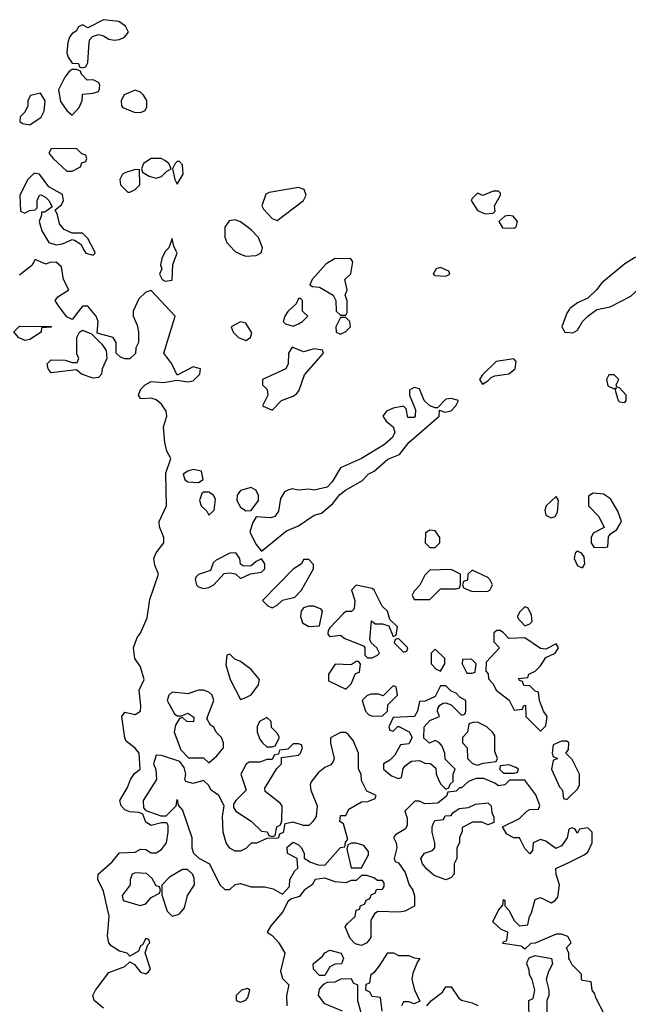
# Model space of a CAD drawing. Header units: inches. Extents: x 2380053 to 2584298, y 380219 to 546618.
# Tile 91 of 256: x 2457911 to 2460224, y 447136 to 450877. Entities that reach past the tile are written whole.
import ezdxf

# ---------------------------------------------------------------- set-up
doc = ezdxf.new("R2010")
doc.units = ezdxf.units.IN
doc.header["$MEASUREMENT"] = 0
for name, color, linetype in [('C4454', 7, 'Continuous'), ('C4455', 7, 'Continuous'), ('C4464', 7, 'Continuous')]:
    doc.layers.add(name, color=color, linetype=linetype)

msp = doc.modelspace()

# ---------------------------------------------------------------- linework, layer by layer
at = {"layer": 'C4454', "color": 2, "elevation": 54}
for points in [[(2458230, 447121.6), (2458194.5, 447150), (2458189.4, 447170), (2458199.5, 447190), (2458250, 447256.3), (2458310, 447279.1), (2458330, 447298), (2458347.1, 447287.1), (2458370, 447258), (2458390, 447252), (2458400.4, 447259.6), (2458408, 447270), (2458388, 447332), (2458398, 447362), (2458406, 447370), (2458402, 447382), (2458390, 447386), (2458378, 447362), (2458370, 447358), (2458362, 447338), (2458330, 447319), (2458319, 447330), (2458290, 447337.4), (2458258, 447358), (2458249.7, 447370), (2458245.1, 447394.9), (2458251.4, 447471.4), (2458230, 447566), (2458208, 447610), (2458208.7, 447630), (2458262.5, 447677.5), (2458290, 447711.3), (2458350, 447714), (2458370, 447726), (2458390, 447724.7), (2458410, 447712), (2458430, 447712), (2458450, 447724.7), (2458468.7, 447750), (2458475.3, 447790), (2458475.3, 447815.3), (2458470, 447826), (2458450, 447826), (2458410, 447815.3), (2458390, 447828.7), (2458379, 447859), (2458365.2, 447865.2), (2458330, 447867.6), (2458310, 447874.5), (2458296.2, 447890), (2458291.8, 447910), (2458320.8, 447959.2), (2458331.5, 447990), (2458347.5, 448012.5), (2458369.4, 448030), (2458364.5, 448090), (2458349.7, 448109.7), (2458315.6, 448135.6), (2458310, 448148.7), (2458299.3, 448230), (2458310, 448246), (2458350, 448237.1), (2458369.6, 448250.4), (2458371.8, 448270), (2458364.5, 448330), (2458383.7, 448370), (2458370, 448418), (2458349, 448450), (2458344, 448490), (2458357.2, 448530), (2458370, 448546), (2458395.8, 448604.2), (2458405.9, 448674.1), (2458439, 448770), (2458424.1, 448804.1), (2458420.9, 448830), (2458430, 448851.3), (2458459, 448890), (2458459, 448910), (2458442.7, 448950), (2458440.9, 448970), (2458469.3, 449030), (2458466.3, 449153.7), (2458485.2, 449210), (2458470, 449238), (2458462.7, 449270), (2458456.9, 449330), (2458469.5, 449370), (2458467.3, 449390), (2458450, 449416.2), (2458430, 449433.2), (2458410, 449439), (2458376.4, 449436.4), (2458370, 449438), (2458362, 449450), (2458370, 449472), (2458388, 449490), (2458410, 449502), (2458458, 449498), (2458510, 449506.8), (2458550, 449501), (2458570, 449504.7), (2458595.3, 449530), (2458598, 449550), (2458570, 449558), (2458510, 449526), (2458489, 449570), (2458459, 449610), (2458501.2, 449750), (2458410, 449848.7), (2458390, 449842), (2458364, 449816), (2458342, 449770), (2458342, 449750), (2458356.9, 449716.9), (2458362, 449690), (2458362, 449650), (2458352, 449630), (2458351.1, 449608.9), (2458330, 449588.7), (2458310, 449588.7), (2458294.6, 449594.6), (2458278, 449610), (2458278, 449650), (2458266, 449670), (2458206, 449686), (2458208.7, 449730), (2458202, 449750), (2458170, 449788), (2458150, 449788), (2458110, 449738), (2458090, 449748), (2458058, 449790), (2458046, 449810), (2458056.4, 449823.6), (2458098, 449850), (2458078, 449890), (2458070, 449938), (2458050, 449955.3), (2458025.4, 449954.6), (2458010, 449948.7), (2457970, 449966), (2457956.9, 449943.1), (2457910, 449906)], [(2458156.5, 450000), (2458162, 449990), (2458190, 449982), (2458198, 449990), (2458196.4, 449996.4), (2458194.5, 450000)], [(2458468, 450000), (2458464, 449996), (2458451, 449970), (2458446, 449946), (2458451.3, 449930), (2458442, 449910), (2458452, 449890), (2458463.5, 449883.5), (2458490, 449887.7), (2458492.7, 449947.3), (2458509, 449990), (2458504.3, 450000)], [(2458726.2, 450000), (2458730, 449996), (2458750, 449986), (2458770, 449978.8), (2458810, 449981), (2458829, 449991), (2458831.4, 450000)], [(2460000, 449777.8), (2459990, 449762), (2459971, 449710), (2459982, 449690), (2460000, 449688.3)], [(2460000, 448076), (2459986, 448090), (2459996.4, 448103.6), (2459998, 448130), (2459990, 448135.3), (2459970, 448135.3), (2459938, 448122), (2459934, 448090), (2459938, 448078), (2459954, 448070), (2459938, 448062), (2459932, 448030), (2459962, 447962), (2459974, 447950), (2459978, 447918), (2459990, 447914), (2460000, 447924)], [(2460000, 447802.7), (2459998, 447802), (2459991.6, 447768.4), (2459970, 447738), (2459948.4, 447728.4), (2459910, 447755.3), (2459890, 447762), (2459862, 447750), (2459859.6, 447720.4), (2459850, 447708), (2459830, 447728), (2459810, 447768), (2459788.7, 447768.7), (2459762, 447782), (2459746, 447810), (2459810, 447842), (2459838, 447870), (2459850, 447876), (2459882, 447878), (2459888, 447892), (2459872, 447932), (2459830, 447988), (2459772, 447988), (2459754, 447970), (2459730, 447966), (2459716.4, 447976.4), (2459674.6, 447994.6), (2459645.4, 447994.6), (2459616.9, 447983.1), (2459590, 447958), (2459582, 447958), (2459570, 447946), (2459538, 447942), (2459532.7, 447927.3), (2459499.6, 447900.4), (2459450, 447898), (2459430, 447908), (2459412.7, 447907.3), (2459374, 447870), (2459383.6, 447843.6), (2459383.6, 447816.4), (2459376.9, 447803.1), (2459339.6, 447780.4), (2459332, 447770), (2459342, 447750), (2459344.7, 447730), (2459334, 447690), (2459338, 447678), (2459350, 447674), (2459376.3, 447636.3), (2459391.3, 447590), (2459404.7, 447570), (2459411.6, 447548.4), (2459411.6, 447508.4), (2459374, 447490), (2459354.4, 447485.6), (2459271.3, 447488.7), (2459259.6, 447480.4), (2459244.7, 447455.3), (2459244.7, 447390), (2459230.6, 447369.4), (2459210, 447359), (2459185.2, 447365.2), (2459166.6, 447386.6), (2459148, 447430), (2459156.4, 447443.6), (2459186, 447470), (2459190, 447494), (2459202, 447498), (2459206, 447510), (2459222, 447518), (2459228, 447532), (2459242, 447538), (2459247.3, 447552.7), (2459262, 447558), (2459267.3, 447572.7), (2459290, 447574), (2459296.4, 447583.6), (2459296.4, 447596.4), (2459290, 447606), (2459270, 447606), (2459256.4, 447616.4), (2459230, 447626), (2459210, 447626), (2459190, 447606), (2459170, 447606), (2459150, 447598), (2459110, 447602), (2459070, 447615.3), (2459034, 447610), (2459022, 447590), (2458992, 447570), (2458974.8, 447545.2), (2458943.6, 447536.4), (2458931.6, 447528.4), (2458910, 447486), (2458865.4, 447434.6), (2458852, 447410), (2458870, 447398), (2458896, 447370), (2458918, 447330), (2458902, 447262), (2458910, 447234), (2458934, 447210), (2458924.7, 447170), (2458926, 447130)], [(2460000, 447382), (2459994, 447394), (2459970, 447402), (2459950, 447402), (2459870, 447368), (2459852.7, 447367.3), (2459830, 447346), (2459816.4, 447356.4), (2459747.3, 447367.3), (2459750, 447374), (2459762, 447378), (2459766, 447410), (2459740.2, 447420.2), (2459708.7, 447450), (2459730, 447494), (2459747.3, 447512.7), (2459750, 447534), (2459754, 447530), (2459754, 447510), (2459770, 447494), (2459790, 447454), (2459810, 447434), (2459842, 447438), (2459848, 447470), (2459856.4, 447483.6), (2459870, 447534), (2459890, 447542), (2459930, 447522), (2459946, 447530), (2459956.4, 447543.6), (2459962, 447590), (2459948.9, 447628.9), (2459948.4, 447651.6), (2460000, 447676.4)], [(2460000, 447306), (2459998, 447310), (2459998, 447330), (2459988.7, 447350), (2460000, 447363.1)], [(2459288, 447110), (2459282, 447162), (2459250, 447166), (2459242, 447182), (2459226, 447190), (2459227.3, 447212.7), (2459242, 447218), (2459246, 447250), (2459260.4, 447259.6), (2459278, 447282), (2459310, 447332), (2459331.6, 447331.6), (2459350, 447322), (2459390, 447322), (2459410, 447312), (2459432, 447310), (2459422, 447298), (2459405.4, 447254.6), (2459401, 447230), (2459410.9, 447190.9), (2459432, 447148), (2459410, 447138), (2459390, 447146), (2459370, 447146), (2459362, 447130)], [(2459847.3, 447072.7), (2459846, 447150), (2459862, 447158), (2459868, 447190), (2459858, 447230), (2459848.4, 447248.4), (2459847.3, 447267.3), (2459838, 447290), (2459840.4, 447299.6), (2459847.3, 447312.7), (2459870, 447322), (2459932, 447310), (2459936, 447290), (2459919.8, 447260.2), (2459911.3, 447230), (2459922, 447190), (2459922, 447170), (2459914, 447150), (2459914, 447090)], [(2459138, 447110), (2459070, 447138), (2459046, 447170), (2459050, 447194), (2459067.3, 447212.7), (2459080.4, 447219.6), (2459110, 447222), (2459132.7, 447232.7), (2459170, 447234), (2459178, 447218), (2459194, 447210), (2459194, 447150), (2459212.7, 447087.3)], [(2459458, 447130), (2459475.3, 447150), (2459517.5, 447182.5), (2459530, 447202), (2459550, 447202), (2459579.6, 447159.6), (2459590, 447152), (2459630, 447142), (2459651.3, 447131.3)]]:
    msp.add_lwpolyline(points, dxfattribs=at)
for points in [[(2459110, 449969.2), (2459076, 449950), (2459022, 449890), (2459014, 449870), (2459023.6, 449863.6), (2459050, 449861), (2459102, 449830), (2459112, 449810), (2459114, 449770), (2459130, 449754), (2459150, 449754), (2459155.3, 449764.7), (2459155.3, 449810), (2459148, 449830), (2459155.3, 449850), (2459146, 449890), (2459168.9, 449911.1), (2459176.5, 449956.5), (2459168.7, 449968.7)], [(2459510, 449935.3), (2459494, 449930), (2459482, 449910), (2459490, 449904.7), (2459530, 449902), (2459546, 449910), (2459542, 449922)], [(2458978, 449818), (2458970, 449818), (2458962, 449798), (2458930, 449768), (2458918, 449750), (2458912, 449730), (2458921, 449721), (2458950, 449712), (2458970, 449722), (2458986, 449730), (2459006, 449750), (2458986, 449770), (2458986, 449810)], [(2459150, 449746), (2459130, 449746), (2459112, 449710), (2459114, 449690), (2459130, 449682), (2459150, 449692), (2459168, 449710), (2459166, 449730)], [(2457930, 449658), (2457906, 449670), (2457888.4, 449691.6), (2457910, 449712), (2458031.6, 449711.6), (2458030, 449708.7), (2457994, 449706), (2457992, 449690), (2457950, 449662)], [(2458750, 449728.7), (2458714, 449710), (2458722, 449690), (2458742, 449670), (2458770, 449658), (2458788, 449670), (2458792.9, 449687.1), (2458770, 449724)], [(2458190, 449515.3), (2458146, 449530), (2458127.3, 449547.3), (2458030, 449535.3), (2458019, 449550), (2458015.3, 449570), (2458030, 449584.7), (2458083.6, 449583.6), (2458110, 449574), (2458130, 449574), (2458135.3, 449590), (2458128, 449608), (2458128.7, 449670), (2458138, 449690), (2458150, 449698), (2458183.6, 449683.6), (2458223.6, 449643.6), (2458239.6, 449619.6), (2458242, 449590), (2458224.7, 449550), (2458222, 449530), (2458210, 449518)], [(2458946.8, 449633.2), (2458932, 449610), (2458931.1, 449568.9), (2458922, 449550), (2458834, 449510), (2458834, 449490), (2458851.6, 449471.6), (2458854, 449450), (2458834, 449410), (2458870, 449394), (2458906, 449430), (2458950, 449446), (2458963.7, 449456.3), (2458973.2, 449470), (2458992.9, 449527.1), (2459066, 449610), (2459062, 449622), (2459030, 449626), (2458990, 449615.3)], [(2459788.4, 449588.4), (2459722, 449578), (2459670, 449528), (2459658, 449510), (2459670, 449492), (2459690, 449504.7), (2459702, 449518), (2459716.5, 449523.5), (2459770, 449531), (2459793.2, 449550), (2459798, 449578)], [(2459410, 449479), (2459392, 449470), (2459392, 449450), (2459415.3, 449395.3), (2459414, 449370), (2459410, 449365.2), (2459385.6, 449365.6), (2459379, 449399), (2459370, 449408), (2459330, 449401.2), (2459304.7, 449390), (2459291.3, 449370), (2459304.7, 449350), (2459330.6, 449330.6), (2459336.3, 449310), (2459327.7, 449290), (2459297.4, 449262.6), (2459210, 449209.3), (2459130, 449174), (2459098.5, 449121.4), (2459078.9, 449101.1), (2459030, 449089.6), (2459010, 449093.2), (2458970, 449089.2), (2458946, 449094), (2458930, 449089), (2458916.9, 449083.1), (2458902, 449058), (2458894, 449010), (2458881, 448990), (2458864.8, 448984.8), (2458810, 448988), (2458795.3, 448964.7), (2458786, 448930), (2458810, 448882.8), (2458830, 448858), (2458924.9, 448935.1), (2458970, 448954), (2459030, 448994), (2459058, 449002), (2459100.9, 449039.1), (2459127.2, 449072.8), (2459149, 449090), (2459213.2, 449126.8), (2459235.3, 449150), (2459258.4, 449161.6), (2459310, 449206.8), (2459354.8, 449225.2), (2459389.6, 449270.4), (2459505.2, 449370), (2459506, 449394), (2459526, 449386), (2459550, 449391.3), (2459568.7, 449410), (2459578, 449430), (2459550, 449437.2), (2459530, 449435.3), (2459498, 449402), (2459490, 449402), (2459469.5, 449409.5), (2459448, 449430), (2459430, 449474)], [(2458570, 449168), (2458550, 449162), (2458532, 449150), (2458538, 449130), (2458550, 449121), (2458590, 449118), (2458608, 449130), (2458602, 449162)], [(2458630, 449082), (2458610, 449082), (2458603.5, 449076.5), (2458594.8, 449050), (2458601, 449030), (2458622, 449010), (2458630, 448994), (2458650, 449014), (2458654.6, 449054.6), (2458648, 449070)], [(2458790, 449099), (2458750, 449088), (2458738, 449070), (2458736, 449050), (2458750, 449024.7), (2458770, 449011.3), (2458790, 449012), (2458818, 449050), (2458818, 449070), (2458808.9, 449088.9)], [(2459950, 449066), (2459912, 449030), (2459906.4, 449013.6), (2459910, 448994), (2459930, 448984.7), (2459946, 448990), (2459954.6, 449005.4), (2459958, 449050)], [(2459470, 448938), (2459452.7, 448927.3), (2459452, 448890), (2459470, 448872), (2459490, 448872), (2459508, 448890), (2459508, 448910), (2459490, 448935.3)], [(2458732, 448852), (2458710, 448849.6), (2458657, 448823), (2458646.7, 448813.3), (2458635.6, 448784.4), (2458590.6, 448769.4), (2458580.5, 448759.5), (2458577.3, 448750), (2458583, 448730), (2458590, 448722), (2458610, 448715.5), (2458630, 448719.1), (2458649, 448730), (2458687.5, 448772.5), (2458710, 448776), (2458731.3, 448771.3), (2458750, 448754), (2458788.4, 448771.6), (2458830, 448778), (2458842, 448790), (2458842, 448810), (2458830, 448828), (2458810, 448819), (2458790, 448802), (2458761.2, 448801.2), (2458750, 448808), (2458747.6, 448830)], [(2459010, 448826), (2458990, 448826), (2458982, 448810), (2458950, 448788.7), (2458834, 448670), (2458854, 448650), (2458870, 448642), (2458890, 448652), (2458910, 448672), (2458956.5, 448683.5), (2458982, 448710), (2459028, 448790), (2459027.3, 448807.3)], [(2459550, 448788), (2459470, 448786), (2459450, 448766), (2459431.6, 448728.4), (2459410, 448706), (2459402, 448690), (2459410, 448674), (2459470, 448674), (2459510, 448714), (2459570, 448714), (2459582, 448718), (2459586, 448730), (2459586, 448770)], [(2459630, 448786), (2459614, 448770), (2459612.7, 448747.3), (2459598, 448742), (2459594, 448730), (2459598, 448718), (2459630, 448704.7), (2459690, 448706), (2459698, 448710), (2459708, 448730), (2459698, 448750), (2459690, 448758)], [(2459190, 448728), (2459172, 448710), (2459184.7, 448670), (2459182, 448638), (2459171.3, 448628.7), (2459150, 448628.7), (2459139.8, 448620.2), (2459090, 448566), (2459083.6, 448556.4), (2459082, 448542), (2459090, 448534), (2459130, 448538), (2459146, 448526), (2459218, 448498), (2459222, 448490), (2459222, 448462), (2459232.7, 448452.7), (2459250, 448452), (2459270, 448462), (2459278, 448470), (2459268, 448490), (2459246, 448510), (2459242, 448522), (2459247.3, 448592.7), (2459262, 448582), (2459290, 448582), (2459314, 448574), (2459330, 448534), (2459342, 448538), (2459346, 448570), (2459318, 448598), (2459308, 448630), (2459288.7, 448648.7), (2459258, 448710), (2459250, 448715.3)], [(2459010, 448649), (2458990, 448642), (2458981, 448630), (2458978, 448610), (2458985.4, 448585.4), (2459010, 448571.3), (2459050, 448574), (2459062, 448630), (2459057.2, 448637.2), (2459028.9, 448648.9)], [(2459830, 448646), (2459810, 448626), (2459802, 448610), (2459803.6, 448603.6), (2459830, 448574), (2459850, 448582), (2459858, 448590), (2459856.4, 448616.4), (2459842, 448642)], [(2459736.4, 448556.4), (2459723.6, 448556.4), (2459712.7, 448547.3), (2459712.7, 448512.7), (2459734, 448490), (2459683.6, 448436.4), (2459682, 448402), (2459691.6, 448391.6), (2459692.7, 448372.7), (2459710, 448354), (2459722, 448330), (2459771.3, 448291.3), (2459790, 448254), (2459822, 448258), (2459826, 448270), (2459832.7, 448272.7), (2459834, 448230), (2459890, 448174), (2459910, 448194), (2459915.3, 448230), (2459902, 448250), (2459886, 448290), (2459882, 448322), (2459870, 448326), (2459850, 448346), (2459827.3, 448347.3), (2459822, 448362), (2459810, 448366), (2459806, 448374), (2459842, 448378), (2459846, 448390), (2459870, 448402), (2459890, 448422), (2459910, 448454), (2459946, 448470), (2459958, 448490), (2459950, 448506), (2459910, 448486), (2459890, 448488), (2459830, 448528.7), (2459770, 448526), (2459750, 448548)], [(2459350, 448526), (2459338, 448522), (2459334, 448510), (2459370, 448474), (2459382, 448478), (2459386, 448490)], [(2459490, 448486), (2459474, 448470), (2459474, 448430), (2459494, 448410), (2459510, 448402), (2459526, 448430), (2459526, 448450)], [(2458710, 448466), (2458698, 448462), (2458694, 448426), (2458711, 448370), (2458750, 448294), (2458770, 448302), (2458790, 448312), (2458818, 448350), (2458822, 448370), (2458790, 448408.7), (2458750, 448438), (2458728, 448448)], [(2459198, 448438), (2459190, 448438), (2459170, 448426), (2459110, 448428), (2459084.7, 448390), (2459084.7, 448364.7), (2459150, 448334), (2459170, 448354), (2459187.3, 448392.7), (2459202, 448398), (2459206, 448430)], [(2459627.3, 448447.3), (2459594, 448446), (2459592, 448430), (2459610, 448394), (2459630, 448394), (2459642, 448398), (2459646, 448430)], [(2458610, 448329), (2458590, 448329), (2458550, 448315.3), (2458490, 448322), (2458478, 448310), (2458472, 448290), (2458499.6, 448239.6), (2458510, 448232), (2458527.3, 448232.7), (2458550, 448242), (2458572.7, 448227.3), (2458571.3, 448208.7), (2458546, 448210), (2458530, 448226), (2458518, 448222), (2458503.6, 448196.4), (2458498, 448170), (2458522.8, 448102.8), (2458552.7, 448072.7), (2458610, 448072), (2458630, 448054), (2458660.4, 448079.6), (2458686, 448110), (2458686, 448130), (2458678, 448150), (2458658, 448170), (2458648.4, 448188.4), (2458636.4, 448196.4), (2458622, 448222), (2458649, 448290), (2458642, 448310), (2458630, 448322)], [(2459330, 448346), (2459292, 448308), (2459274, 448314), (2459246, 448314), (2459231.1, 448308.9), (2459212, 448290), (2459224.7, 448250), (2459236.9, 448236.9), (2459250, 448231.3), (2459290, 448232), (2459308, 448250), (2459310, 448274), (2459346, 448310), (2459342, 448342)], [(2459530, 448346), (2459510, 448346), (2459490, 448306), (2459451.6, 448288.4), (2459430, 448286), (2459422, 448250), (2459411, 448229), (2459330, 448226), (2459314, 448190), (2459318, 448178), (2459330, 448174), (2459348, 448192), (2459351.6, 448191.6), (2459391.1, 448171.1), (2459402, 448150), (2459390, 448126), (2459358, 448122), (2459336.9, 448083.1), (2459316.9, 448063.1), (2459294, 448050), (2459294, 448030), (2459323.6, 448003.6), (2459350, 447994), (2459362, 447998), (2459368.4, 448031.6), (2459376.4, 448043.6), (2459400.4, 448059.6), (2459430, 448062), (2459450, 448052), (2459471.6, 448051.6), (2459492.7, 448032.7), (2459494, 448010), (2459502, 447990), (2459510, 447974), (2459530, 447954), (2459542, 447958), (2459547.3, 447972.7), (2459558, 447982), (2459558, 448010), (2459566, 448030), (2459527.3, 448067.3), (2459526, 448090), (2459516.4, 448116.4), (2459506, 448130), (2459490, 448138), (2459468.4, 448128.4), (2459447.3, 448147.3), (2459448, 448190), (2459470, 448214), (2459506, 448230), (2459498, 448250), (2459500.4, 448259.6), (2459507.3, 448272.7), (2459520.4, 448279.6), (2459530, 448282), (2459550, 448274), (2459590, 448234), (2459602, 448238), (2459606, 448250), (2459606, 448290), (2459583.1, 448303.1), (2459570, 448318), (2459550, 448326)], [(2458850, 448226), (2458822, 448210), (2458814, 448190), (2458814, 448170), (2458823.6, 448143.6), (2458834, 448130), (2458850, 448114), (2458870, 448114), (2458882, 448118), (2458898, 448150), (2458890, 448166), (2458867.3, 448187.3), (2458866, 448210)], [(2459650, 448208), (2459632.7, 448207.3), (2459618, 448202), (2459612, 448170), (2459594, 448150), (2459594, 448130), (2459611.1, 448111.1), (2459612, 448070), (2459631.1, 448051.1), (2459650, 448044.7), (2459672, 448052), (2459722, 448058), (2459726, 448070), (2459716.4, 448096.4), (2459716.4, 448156.4), (2459708.4, 448168.4), (2459686, 448190)], [(2459150, 448168.7), (2459130, 448168.7), (2459092, 448148), (2459091.6, 448128.4), (2459106, 448070), (2459102, 448058), (2459093.7, 448046.3), (2459070, 448035.3), (2459044.9, 448015.1), (2459018.8, 447981.2), (2459014.8, 447970), (2459017.3, 447950), (2459041, 447890), (2459038, 447850), (2459024.7, 447830), (2459010, 447815.3), (2458990, 447815.3), (2458950, 447828), (2458918, 447822), (2458911.6, 447788.4), (2458898, 447782), (2458892.7, 447767.3), (2458850, 447766), (2458811.1, 447748.9), (2458790, 447748), (2458770, 447728), (2458750, 447718), (2458730, 447718), (2458709.1, 447729.1), (2458695.3, 447750), (2458684, 447790), (2458682, 447850), (2458688, 447890), (2458668, 447930), (2458638, 447950), (2458628.7, 447968.7), (2458610, 447986), (2458570, 447975.3), (2458542, 447982), (2458538, 447990), (2458542, 448010), (2458536.4, 448036.4), (2458519, 448059), (2458450, 448081.2), (2458430, 448082), (2458419.1, 448050), (2458428, 448028), (2458430.6, 447990), (2458380.7, 447910), (2458382, 447882), (2458390, 447872), (2458447.3, 447852.7), (2458467.3, 447852.7), (2458506, 447890), (2458510, 447914), (2458512.7, 447892.7), (2458530, 447874), (2458564.7, 447770), (2458564.7, 447730), (2458572, 447710), (2458591.1, 447691.1), (2458632, 447670), (2458672, 447590), (2458690, 447572), (2458710, 447572), (2458729.2, 447590.8), (2458750, 447594.8), (2458790, 447582), (2458842, 447582), (2458874.8, 447574.8), (2458910, 447554), (2458936.4, 447583.6), (2458938, 447610), (2458956.4, 447643.6), (2458967.3, 447652.7), (2458966, 447690), (2458928.9, 447708.9), (2458927.3, 447732.7), (2458950, 447752), (2458970, 447742), (2458982, 447730), (2458991.6, 447708.4), (2458991.6, 447691.6), (2459016, 447676), (2459045.4, 447665.4), (2459070, 447664.7), (2459130, 447732), (2459146, 447734), (2459148.4, 447751.6), (2459158, 447762), (2459142, 447822), (2459128, 447830), (2459130, 447854), (2459150, 447854), (2459162, 447878), (2459210, 447904.7), (2459233.6, 447906.4), (2459262, 447918), (2459266, 447930), (2459230, 447946), (2459210, 447986), (2459208, 448010), (2459198, 448030), (2459198, 448090), (2459178, 448138), (2459160.2, 448160.2)], [(2458970, 448126), (2458950, 448126), (2458930, 448106), (2458898, 448102), (2458894, 448086), (2458878, 448082), (2458870, 448066), (2458850, 448066), (2458823.6, 448056.4), (2458783.6, 448056.4), (2458771.6, 448048.4), (2458751.3, 448010), (2458772, 447950), (2458732, 447910), (2458723.6, 447896.4), (2458723.6, 447883.6), (2458732, 447870), (2458790, 447832), (2458830, 447794), (2458851.6, 447791.6), (2458858, 447778), (2458870, 447774), (2458882, 447778), (2458888, 447810), (2458902, 447818), (2458907.3, 447832.7), (2458908, 447890), (2458900.4, 447900.4), (2458844, 447944), (2458843.1, 447956.9), (2458888, 448032), (2458906, 448050), (2458906, 448074), (2458970, 448082), (2458978, 448090), (2458986, 448110), (2458982, 448122)], [(2459770, 448046), (2459738, 448042), (2459734, 448030), (2459750, 448014), (2459790, 448014), (2459802, 448018), (2459806, 448030), (2459796.4, 448036.4)], [(2459690, 447818), (2459668.4, 447828.4), (2459631.6, 447828.4), (2459592, 447808), (2459592, 447792), (2459582, 447770), (2459582, 447750), (2459572, 447730), (2459572, 447690), (2459562, 447670), (2459562, 447630), (2459550, 447618), (2459530, 447608.7), (2459486, 447626), (2459458, 447650), (2459442, 447670), (2459435.3, 447690), (2459449.1, 447710.9), (2459479, 447721), (2459488, 447730), (2459488, 447750), (2459478, 447790), (2459478, 447810), (2459486, 447830), (2459490, 447834), (2459522, 447838), (2459527.3, 447852.7), (2459550, 447854), (2459556.4, 447863.6), (2459580.4, 447879.6), (2459616.4, 447883.6), (2459643.1, 447896.9), (2459690, 447902), (2459702, 447890), (2459704.7, 447864.7), (2459712.7, 447847.3), (2459712.7, 447827.3)], [(2459190, 447748.7), (2459172, 447748), (2459158, 447742), (2459154, 447726), (2459170, 447654), (2459210, 447654), (2459236.4, 447703.6), (2459236.4, 447716.4), (2459219, 447739)], [(2458530, 447648.7), (2458480.7, 447619.3), (2458451.6, 447588.4), (2458451.6, 447551.6), (2458471.3, 447490), (2458490, 447471.3), (2458510, 447476), (2458519.3, 447480.7), (2458537.2, 447502.8), (2458549, 447550), (2458575.3, 447590), (2458574.6, 447614.6), (2458568.9, 447628.9), (2458548.4, 447648.4)], [(2458350, 447636), (2458338, 447630), (2458331, 447610), (2458330.8, 447590), (2458301, 447550), (2458304, 447530), (2458369, 447511), (2458390, 447518), (2458410, 447542), (2458442, 447558), (2458446, 447570), (2458442, 447582), (2458430, 447586), (2458414.6, 447614.6), (2458393.2, 447633.2)], [(2459050, 447246), (2459028, 447270), (2459026, 447290), (2459061.2, 447318.8), (2459070, 447331.3), (2459090, 447342), (2459132, 447330), (2459142, 447310), (2459134, 447290), (2459110, 447288), (2459090, 447278), (2459070, 447246)], [(2458776.4, 447196.4), (2458754, 447190), (2458734, 447170), (2458734, 447150), (2458750, 447144.7), (2458770, 447152), (2458778, 447162), (2458786, 447190)]]:
    msp.add_lwpolyline(points, close=True, dxfattribs=at)
at = {"layer": 'C4455', "color": 2, "elevation": 54}
for points in [[(2458230, 450877), (2458170, 450846), (2458150, 450858), (2458134, 450850), (2458126, 450834), (2458110, 450824), (2458100.7, 450810), (2458093.4, 450790), (2458090.7, 450750.7), (2458094.8, 450734.8), (2458110, 450712), (2458134, 450710), (2458138, 450698), (2458150, 450694), (2458162, 450698), (2458170, 450714), (2458175.3, 450790), (2458178, 450802), (2458187.3, 450812.7), (2458210, 450821), (2458230, 450816), (2458250, 450802.8), (2458270, 450798.8), (2458290, 450802), (2458308.7, 450810), (2458324, 450830), (2458312.9, 450852.9), (2458288, 450870)], [(2458110, 450688), (2458099.6, 450680.4), (2458082, 450658), (2458058, 450610), (2458066.4, 450566.4), (2458090, 450532), (2458110, 450514), (2458136.5, 450543.5), (2458148.7, 450570), (2458150, 450594), (2458190, 450598), (2458210, 450604.7), (2458214.6, 450614.6), (2458215.3, 450630), (2458210, 450638), (2458190, 450648), (2458167.3, 450647.3), (2458146, 450670), (2458142, 450682), (2458127.3, 450687.3)], [(2458350, 450609), (2458308, 450592), (2458296, 450570), (2458298, 450550), (2458303.5, 450543.5), (2458345.4, 450525.4), (2458370, 450524.7), (2458388.4, 450531.6), (2458394.6, 450545.4), (2458394, 450570), (2458382, 450590), (2458370, 450602)], [(2457990, 450598), (2457951.6, 450588.4), (2457942, 450570), (2457942, 450550), (2457930, 450526), (2457912.7, 450507.3), (2457912, 450490), (2457922, 450482), (2457950, 450478), (2457992.9, 450507.1), (2458004, 450530), (2458008.4, 450568.4)], [(2458127.3, 450387.3), (2458030, 450386), (2458022, 450370), (2458038, 450350), (2458090, 450302), (2458110, 450302), (2458142, 450318), (2458147.3, 450332.7), (2458162, 450338), (2458166, 450350), (2458162, 450362), (2458147.3, 450367.3)], [(2458449.2, 450349.2), (2458410.8, 450349.2), (2458382, 450330), (2458374, 450310), (2458378, 450298), (2458402.8, 450282.8), (2458430, 450274.8), (2458450, 450281), (2458470, 450302), (2458486, 450310), (2458478, 450330), (2458462, 450342)], [(2458518, 450338), (2458510, 450338), (2458502, 450330), (2458492, 450310), (2458501, 450270), (2458510, 450252), (2458532.3, 450290), (2458530, 450326)], [(2458350, 450308), (2458310, 450295.3), (2458302, 450290), (2458292, 450270), (2458294, 450250), (2458322, 450222), (2458330, 450222), (2458350, 450232), (2458368, 450250), (2458366, 450306)], [(2458970, 450239.5), (2458859.6, 450220.4), (2458846, 450214), (2458831.3, 450170), (2458836.9, 450156.9), (2458870, 450122), (2458890, 450114), (2458989, 450190), (2458999.3, 450210), (2458991.7, 450231.7)], [(2459730, 450226), (2459710, 450226), (2459671.3, 450208.7), (2459650, 450218), (2459630, 450198), (2459626, 450190), (2459650, 450152), (2459679.6, 450139.6), (2459710, 450142), (2459718, 450150), (2459715.3, 450170), (2459738, 450210), (2459738, 450218)], [(2459770, 450133.2), (2459754, 450130), (2459732, 450110), (2459746, 450086), (2459790, 450084.7), (2459798, 450090), (2459802, 450110), (2459786, 450130)]]:
    msp.add_lwpolyline(points, close=True, dxfattribs=at)
for points in [[(2458194.5, 450000), (2458170, 450046), (2458150, 450066), (2458110, 450066), (2458080.2, 450080.2), (2458062, 450102), (2458055.3, 450135.3), (2458046, 450154), (2458070, 450174), (2458078, 450190), (2458073.2, 450213.2), (2458022, 450242), (2457986, 450290), (2457966.4, 450293.6), (2457942, 450270), (2457912, 450210), (2457914, 450150), (2457930, 450142), (2457948, 450152), (2457970, 450154), (2457978, 450162), (2457978, 450190), (2457986, 450210), (2457992, 450212), (2458010, 450202), (2458022, 450190), (2458034, 450166), (2458006, 450146), (2457994, 450146), (2457994, 450134), (2457984.7, 450110), (2457995.3, 450075.3), (2458022, 450030), (2458050, 450022), (2458074, 450026), (2458110, 450042), (2458119.6, 450039.6), (2458143.6, 450023.6), (2458156.5, 450000)], [(2458831.4, 450000), (2458834, 450010), (2458819, 450050), (2458790, 450079), (2458750, 450109), (2458730, 450117.2), (2458707.5, 450112.5), (2458691.1, 450088.9), (2458691.1, 450051.1), (2458698, 450030), (2458726.2, 450000)], [(2458504.3, 450000), (2458496.5, 450016.5), (2458490, 450046), (2458478, 450010), (2458468, 450000)]]:
    msp.add_lwpolyline(points, dxfattribs=at)
at = {"layer": 'C4464', "color": 2, "elevation": 54}
for points in [[(2460000, 449688.3), (2460012.9, 449687.1), (2460030, 449698), (2460049.2, 449730), (2460070, 449751), (2460104.1, 449775.9), (2460154.5, 449785.5), (2460232.9, 449827.1), (2460270, 449861), (2460304, 449876), (2460342, 449910), (2460382.7, 449937.3), (2460434, 449990), (2460449, 450000)], [(2460301.5, 450000), (2460290.4, 449989.6), (2460247.7, 449972.3), (2460210.5, 449949.5), (2460123.1, 449876.9), (2460102.8, 449850), (2460070, 449819), (2460030, 449801.2), (2460000.9, 449779.1), (2460000, 449777.8)], [(2460000, 447924), (2460030, 447954), (2460038, 447970), (2460038, 448010), (2460010, 448066), (2460000, 448076)], [(2460000, 447676.4), (2460056.4, 447703.6), (2460070, 447714), (2460086, 447750), (2460086, 447790), (2460070, 447806), (2460038, 447802), (2460030, 447786), (2460022, 447802), (2460010, 447806), (2460000, 447802.7)], [(2460000, 447363.1), (2460006, 447370), (2460000, 447382)], [(2460134.6, 447094.6), (2460100.4, 447160.4), (2460096.4, 447176.4), (2460086, 447190), (2460082, 447222), (2460050, 447226), (2460046, 447230), (2460046, 447250), (2460010, 447286), (2460000, 447306)]]:
    msp.add_lwpolyline(points, dxfattribs=at)
for points in [[(2460170, 449528), (2460150, 449528), (2460141, 449510), (2460146.4, 449486.4), (2460170, 449474), (2460178, 449478), (2460174, 449470), (2460184.7, 449430), (2460190, 449424.7), (2460210, 449422), (2460215.3, 449430), (2460215.3, 449450), (2460190, 449478), (2460180.4, 449480.4), (2460178, 449490), (2460188, 449510)], [(2460090, 449078), (2460072.7, 449067.3), (2460072, 449030), (2460111.3, 448990), (2460132, 448948), (2460090, 448926), (2460082, 448910), (2460082, 448890), (2460092.7, 448872.7), (2460130, 448872), (2460146, 448874), (2460148, 448912), (2460156.4, 448923.6), (2460180.4, 448939.6), (2460198, 448970), (2460184, 449010), (2460156.2, 449056.2), (2460130, 449074)], [(2460030, 448858), (2460022, 448850), (2460018, 448830), (2460030, 448802), (2460050, 448794), (2460058, 448810), (2460056.4, 448836.4), (2460046, 448850)]]:
    msp.add_lwpolyline(points, close=True, dxfattribs=at)

doc.saveas('drawing.dxf')
